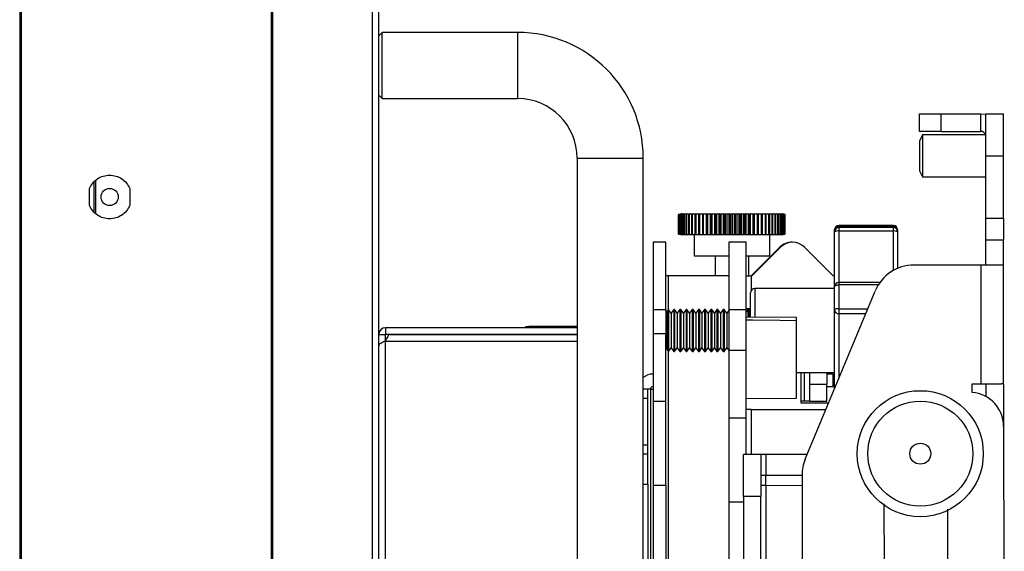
# Model space of a CAD drawing. Header units: millimetres. Extents: x 3619 to 4737, y 1503 to 2366.
# Tile 15 of 256: x 3696 to 3745, y 1953 to 1979. Entities that reach past the tile are written whole.
import ezdxf

# ---------------------------------------------------------------- set-up
doc = ezdxf.new("R2010")
doc.units = ezdxf.units.MM

msp = doc.modelspace()

# ---------------------------------------------------------------- linework, layer by layer
at = {"color": 7, "linetype": 'Continuous', "lineweight": 30}
for p, q in [((3695.6594, 1999.9039), (3695.6594, 1772.9305)), ((3695.7094, 1999.9039), (3695.7094, 1772.9305)), ((3713.4261, 1999.1782), (3713.4261, 1773.6762)), ((3713.7594, 1773.4405), (3713.7594, 1999.4139)), ((3695.7261, 1994.9005), (3695.7261, 1777.9339)), ((3708.3595, 1779.507), (3708.3595, 1993.3469)), ((3708.4061, 1993.3469), (3708.4061, 1779.507)), ((3713.9261, 1978.7072), (3713.7594, 1978.5405)), ((3720.7594, 1978.7072), (3713.9261, 1978.7072)), ((3713.9261, 1975.3739), (3713.9261, 1978.7072)), ((3720.7594, 1978.7072), (3720.7594, 1975.3739)), ((3713.7594, 1975.5405), (3713.9261, 1975.3739)), ((3713.9261, 1975.3739), (3720.7594, 1975.3739)), ((3741.0096, 1973.7186), (3741.009, 1974.6043)), ((3742.1096, 1974.605), (3744.1027, 1974.6063)), ((3742.1102, 1973.7194), (3742.1096, 1974.605)), ((3744.1033, 1973.7207), (3744.1027, 1974.6063)), ((3744.3567, 1974.6065), (3745.2423, 1974.6071)), ((3741.1604, 1973.546), (3741.0099, 1973.2369)), ((3744.3574, 1973.5481), (3741.1604, 1973.546)), ((3742.1102, 1973.7194), (3744.1033, 1973.7207)), ((3723.7594, 1972.3739), (3723.7594, 1941.7072)), ((3723.7594, 1972.3739), (3727.0928, 1972.3739)), ((3727.0928, 1941.7072), (3727.0928, 1972.3739)), ((3744.3581, 1972.4898), (3745.2437, 1972.4904)), ((3744.3602, 1969.3571), (3744.3581, 1972.4898)), ((3745.2458, 1969.3577), (3745.2437, 1972.4904)), ((3741.0109, 1971.7383), (3741.1618, 1971.4294)), ((3741.1618, 1971.4294), (3744.3588, 1971.4315)), ((3699.1761, 1969.9972), (3699.1761, 1970.8372)), ((3699.3928, 1971.1605), (3699.3928, 1969.6739)), ((3699.4928, 1969.5831), (3699.4928, 1971.2513)), ((3701.2094, 1970.8372), (3701.2094, 1969.9972)), ((3728.873, 1969.5404), (3728.8842, 1969.5424)), ((3728.8737, 1969.5404), (3728.873, 1969.5404)), ((3728.873, 1968.5507), (3728.873, 1969.5404)), ((3729.01, 1969.5638), (3728.8737, 1969.5404)), ((3728.8737, 1968.5507), (3728.8737, 1969.5404)), ((3729.0677, 1969.5747), (3728.8842, 1969.5424)), ((3728.8844, 1969.5404), (3729.01, 1969.5638)), ((3728.8901, 1969.5404), (3728.8844, 1969.5404)), ((3728.8844, 1968.5507), (3728.8844, 1969.5404)), ((3729.0335, 1969.5638), (3728.8901, 1969.5404)), ((3728.8901, 1968.5507), (3728.8901, 1969.5404)), ((3728.9175, 1969.5404), (3729.0335, 1969.5638)), ((3728.928, 1969.5404), (3728.9175, 1969.5404)), ((3728.9175, 1968.5507), (3728.9175, 1969.5404)), ((3729.0774, 1969.5638), (3728.928, 1969.5404)), ((3728.928, 1968.5507), (3728.928, 1969.5404)), ((3728.9718, 1969.5404), (3729.0774, 1969.5638)), ((3728.9871, 1969.5404), (3728.9718, 1969.5404)), ((3728.9718, 1968.5507), (3728.9718, 1969.5404)), ((3729.1413, 1969.5638), (3728.9871, 1969.5404)), ((3728.9871, 1968.5507), (3728.9871, 1969.5404)), ((3729.047, 1969.5404), (3729.1413, 1969.5638)), ((3729.067, 1969.5404), (3729.047, 1969.5404)), ((3729.047, 1968.5507), (3729.047, 1969.5404)), ((3729.2246, 1969.5638), (3729.067, 1969.5404)), ((3729.067, 1968.5507), (3729.067, 1969.5404)), ((3729.0677, 1969.5747), (3734.0545, 1969.5747)), ((3729.1424, 1969.5404), (3729.2246, 1969.5638)), ((3729.1669, 1969.5404), (3729.1424, 1969.5404)), ((3729.1424, 1968.5507), (3729.1424, 1969.5404)), ((3729.3268, 1969.5638), (3729.1669, 1969.5404)), ((3729.1669, 1968.5507), (3729.1669, 1969.5404)), ((3729.2573, 1969.5404), (3729.3268, 1969.5638)), ((3729.2861, 1969.5404), (3729.2573, 1969.5404)), ((3729.2573, 1968.5507), (3729.2573, 1969.5404)), ((3729.4469, 1969.5638), (3729.2861, 1969.5404)), ((3729.2861, 1968.5507), (3729.2861, 1969.5404)), ((3729.3907, 1969.5404), (3729.4469, 1969.5638)), ((3729.4236, 1969.5404), (3729.3907, 1969.5404)), ((3729.3907, 1968.5507), (3729.3907, 1969.5404)), ((3729.5841, 1969.5638), (3729.4236, 1969.5404)), ((3729.4236, 1968.5507), (3729.4236, 1969.5404)), ((3729.5417, 1969.5404), (3729.5841, 1969.5638)), ((3729.5784, 1969.5404), (3729.5417, 1969.5404)), ((3729.5417, 1968.5507), (3729.5417, 1969.5404)), ((3729.7372, 1969.5638), (3729.5784, 1969.5404)), ((3729.5784, 1968.5507), (3729.5784, 1969.5404)), ((3729.7088, 1969.5404), (3729.7372, 1969.5638)), ((3729.7491, 1969.5404), (3729.7088, 1969.5404)), ((3729.7088, 1968.5507), (3729.7088, 1969.5404)), ((3729.905, 1969.5638), (3729.7491, 1969.5404)), ((3729.7491, 1968.5507), (3729.7491, 1969.5404)), ((3729.8909, 1969.5404), (3729.905, 1969.5638)), ((3729.9343, 1969.5404), (3729.8909, 1969.5404)), ((3729.8909, 1968.5507), (3729.8909, 1969.5404)), ((3730.0861, 1969.5638), (3729.9343, 1969.5404)), ((3729.9343, 1968.5507), (3729.9343, 1969.5404)), ((3730.0864, 1969.5404), (3730.0861, 1969.5638)), ((3730.0861, 1968.5273), (3730.0861, 1969.5638)), ((3730.1327, 1969.5404), (3730.0864, 1969.5404)), ((3730.0864, 1968.5507), (3730.0864, 1969.5404)), ((3730.2791, 1969.5638), (3730.1327, 1969.5404)), ((3730.1327, 1968.5507), (3730.1327, 1969.5404)), ((3730.2939, 1969.5404), (3730.2791, 1969.5638)), ((3730.2791, 1968.5273), (3730.2791, 1969.5638)), ((3730.3426, 1969.5404), (3730.2939, 1969.5404)), ((3730.2939, 1968.5507), (3730.2939, 1969.5404)), ((3730.4824, 1969.5638), (3730.3426, 1969.5404)), ((3730.3426, 1968.5507), (3730.3426, 1969.5404)), ((3730.5115, 1969.5404), (3730.4824, 1969.5638)), ((3730.4824, 1968.5273), (3730.4824, 1969.5638)), ((3730.5623, 1969.5404), (3730.5115, 1969.5404)), ((3730.5115, 1968.5507), (3730.5115, 1969.5404)), ((3730.6944, 1969.5638), (3730.5623, 1969.5404)), ((3730.5623, 1968.5507), (3730.5623, 1969.5404)), ((3730.7375, 1969.5404), (3730.6944, 1969.5638)), ((3730.6944, 1968.5273), (3730.6944, 1969.5638)), ((3730.79, 1969.5404), (3730.7375, 1969.5404)), ((3730.7375, 1968.5507), (3730.7375, 1969.5404)), ((3730.9134, 1969.5638), (3730.79, 1969.5404)), ((3730.79, 1968.5507), (3730.79, 1969.5404)), ((3730.9702, 1969.5404), (3730.9134, 1969.5638)), ((3730.9134, 1968.5273), (3730.9134, 1969.5638)), ((3731.024, 1969.5404), (3730.9702, 1969.5404)), ((3730.9702, 1968.5507), (3730.9702, 1969.5404)), ((3731.1376, 1969.5638), (3731.024, 1969.5404)), ((3731.024, 1968.5507), (3731.024, 1969.5404)), ((3731.2077, 1969.5404), (3731.1376, 1969.5638)), ((3731.1376, 1968.5273), (3731.1376, 1969.5638)), ((3731.2622, 1969.5404), (3731.2077, 1969.5404)), ((3731.2077, 1968.5507), (3731.2077, 1969.5404)), ((3731.3652, 1969.5638), (3731.2622, 1969.5404)), ((3731.2622, 1968.5507), (3731.2622, 1969.5404)), ((3731.448, 1969.5404), (3731.3652, 1969.5638)), ((3731.3652, 1968.5273), (3731.3652, 1969.5638)), ((3731.5029, 1969.5404), (3731.448, 1969.5404)), ((3731.448, 1968.5507), (3731.448, 1969.5404)), ((3731.5943, 1969.5638), (3731.5029, 1969.5404)), ((3731.5029, 1968.5507), (3731.5029, 1969.5404)), ((3731.6892, 1969.5404), (3731.5943, 1969.5638)), ((3731.5943, 1968.5273), (3731.5943, 1969.5638)), ((3731.7441, 1969.5404), (3731.6892, 1969.5404)), ((3731.6892, 1968.5507), (3731.6892, 1969.5404)), ((3731.8233, 1969.5638), (3731.7441, 1969.5404)), ((3731.7441, 1968.5507), (3731.7441, 1969.5404)), ((3731.9293, 1969.5404), (3731.8233, 1969.5638)), ((3731.8233, 1968.5273), (3731.8233, 1969.5638)), ((3731.9837, 1969.5404), (3731.9293, 1969.5404)), ((3731.9293, 1968.5507), (3731.9293, 1969.5404)), ((3732.0501, 1969.5638), (3731.9837, 1969.5404)), ((3731.9837, 1968.5507), (3731.9837, 1969.5404)), ((3732.1666, 1969.5404), (3732.0501, 1969.5638)), ((3732.0501, 1968.5273), (3732.0501, 1969.5638)), ((3732.22, 1969.5404), (3732.1666, 1969.5404)), ((3732.1666, 1968.5507), (3732.1666, 1969.5404)), ((3732.2729, 1969.5638), (3732.22, 1969.5404)), ((3732.22, 1968.5507), (3732.22, 1969.5404)), ((3732.3989, 1969.5404), (3732.2729, 1969.5638)), ((3732.2729, 1968.5273), (3732.2729, 1969.5638)), ((3732.451, 1969.5404), (3732.3989, 1969.5404)), ((3732.3989, 1968.5507), (3732.3989, 1969.5404)), ((3732.49, 1969.5638), (3732.451, 1969.5404)), ((3732.451, 1968.5507), (3732.451, 1969.5404)), ((3732.6245, 1969.5404), (3732.49, 1969.5638)), ((3732.49, 1968.5273), (3732.49, 1969.5638)), ((3732.6748, 1969.5404), (3732.6245, 1969.5404)), ((3732.6245, 1968.5507), (3732.6245, 1969.5404)), ((3732.6997, 1969.5638), (3732.6748, 1969.5404)), ((3732.6748, 1968.5507), (3732.6748, 1969.5404)), ((3732.8415, 1969.5404), (3732.6997, 1969.5638)), ((3732.6997, 1968.5273), (3732.6997, 1969.5638)), ((3732.8896, 1969.5404), (3732.8415, 1969.5404)), ((3732.8415, 1968.5507), (3732.8415, 1969.5404)), ((3732.9002, 1969.5638), (3732.8896, 1969.5404)), ((3732.8896, 1968.5507), (3732.8896, 1969.5404)), ((3733.0482, 1969.5404), (3732.9002, 1969.5638)), ((3732.9002, 1968.5273), (3732.9002, 1969.5638)), ((3733.0937, 1969.5404), (3733.0482, 1969.5404)), ((3733.0482, 1968.5507), (3733.0482, 1969.5404)), ((3733.243, 1969.5404), (3733.0899, 1969.5638)), ((3733.0899, 1969.5638), (3733.0937, 1969.5404)), ((3733.0937, 1968.5507), (3733.0937, 1969.5404)), ((3733.2855, 1969.5404), (3733.243, 1969.5404)), ((3733.243, 1968.5507), (3733.243, 1969.5404)), ((3733.4242, 1969.5404), (3733.2673, 1969.5638)), ((3733.2673, 1969.5638), (3733.2855, 1969.5404)), ((3733.2855, 1968.5507), (3733.2855, 1969.5404)), ((3733.4634, 1969.5404), (3733.4242, 1969.5404)), ((3733.4242, 1968.5507), (3733.4242, 1969.5404)), ((3733.5904, 1969.5404), (3733.4309, 1969.5638)), ((3733.4309, 1969.5638), (3733.4634, 1969.5404)), ((3733.4634, 1968.5507), (3733.4634, 1969.5404)), ((3733.7403, 1969.5404), (3733.5795, 1969.5638)), ((3733.5795, 1969.5638), (3733.626, 1969.5404)), ((3733.626, 1969.5404), (3733.5904, 1969.5404)), ((3733.5904, 1968.5507), (3733.5904, 1969.5404)), ((3733.626, 1968.5507), (3733.626, 1969.5404)), ((3733.8726, 1969.5404), (3733.7119, 1969.5638)), ((3733.7119, 1969.5638), (3733.772, 1969.5404)), ((3733.772, 1969.5404), (3733.7403, 1969.5404)), ((3733.7403, 1968.5507), (3733.7403, 1969.5404)), ((3733.772, 1968.5507), (3733.772, 1969.5404)), ((3733.9863, 1969.5404), (3733.8269, 1969.5638)), ((3733.8269, 1969.5638), (3733.9002, 1969.5404)), ((3733.9002, 1969.5404), (3733.8726, 1969.5404)), ((3733.8726, 1968.5507), (3733.8726, 1969.5404)), ((3733.9002, 1968.5507), (3733.9002, 1969.5404)), ((3734.0805, 1969.5404), (3733.9237, 1969.5638)), ((3733.9237, 1969.5638), (3734.0095, 1969.5404)), ((3734.0095, 1969.5404), (3733.9863, 1969.5404)), ((3733.9863, 1968.5507), (3733.9863, 1969.5404)), ((3734.1544, 1969.5404), (3734.0015, 1969.5638)), ((3734.0015, 1969.5638), (3734.0991, 1969.5404)), ((3734.0095, 1968.5507), (3734.0095, 1969.5404)), ((3734.238, 1969.5424), (3734.0545, 1969.5747)), ((3734.2074, 1969.5404), (3734.0596, 1969.5638)), ((3734.0596, 1969.5638), (3734.1683, 1969.5404)), ((3734.0991, 1969.5404), (3734.0805, 1969.5404)), ((3734.0805, 1968.5507), (3734.0805, 1969.5404)), ((3734.2391, 1969.5404), (3734.0976, 1969.5638)), ((3734.0976, 1969.5638), (3734.2165, 1969.5404)), ((3734.0991, 1968.5507), (3734.0991, 1969.5404)), ((3734.2493, 1969.5404), (3734.1152, 1969.5638)), ((3734.1152, 1969.5638), (3734.2433, 1969.5404)), ((3734.1683, 1969.5404), (3734.1544, 1969.5404)), ((3734.1544, 1968.5507), (3734.1544, 1969.5404)), ((3734.1683, 1968.5507), (3734.1683, 1969.5404)), ((3734.2165, 1969.5404), (3734.2074, 1969.5404)), ((3734.2074, 1968.5507), (3734.2074, 1969.5404)), ((3734.2165, 1968.5507), (3734.2165, 1969.5404)), ((3734.2433, 1969.5404), (3734.2391, 1969.5404)), ((3734.2391, 1968.5507), (3734.2391, 1969.5404)), ((3734.2433, 1968.5507), (3734.2433, 1969.5404)), ((3734.2493, 1968.5507), (3734.2493, 1969.5404)), ((3744.3602, 1969.3571), (3745.2458, 1969.3577)), ((3739.6965, 1968.9821), (3736.9448, 1968.9821)), ((3736.9448, 1968.9308), (3739.6965, 1968.9308)), ((3739.6965, 1968.8734), (3736.9448, 1968.8734)), ((3728.8842, 1968.5488), (3728.873, 1968.5507)), ((3728.873, 1968.5507), (3728.8737, 1968.5507)), ((3728.8737, 1968.5507), (3729.01, 1968.5273)), ((3728.8842, 1968.5488), (3729.0677, 1968.5164)), ((3729.01, 1968.5273), (3728.8844, 1968.5507)), ((3728.8844, 1968.5507), (3728.8901, 1968.5507)), ((3728.8901, 1968.5507), (3729.0335, 1968.5273)), ((3729.0335, 1968.5273), (3728.9175, 1968.5507)), ((3728.9175, 1968.5507), (3728.928, 1968.5507)), ((3728.928, 1968.5507), (3729.0774, 1968.5273)), ((3729.0774, 1968.5273), (3728.9718, 1968.5507)), ((3728.9718, 1968.5507), (3728.9871, 1968.5507)), ((3728.9871, 1968.5507), (3729.1413, 1968.5273)), ((3729.1413, 1968.5273), (3729.047, 1968.5507)), ((3729.047, 1968.5507), (3729.067, 1968.5507)), ((3729.067, 1968.5507), (3729.2246, 1968.5273)), ((3733.718, 1968.5164), (3729.0677, 1968.5164)), ((3729.2246, 1968.5273), (3729.1424, 1968.5507)), ((3729.1424, 1968.5507), (3729.1669, 1968.5507)), ((3729.1669, 1968.5507), (3729.3268, 1968.5273)), ((3729.3268, 1968.5273), (3729.2573, 1968.5507)), ((3729.2573, 1968.5507), (3729.2861, 1968.5507)), ((3729.2861, 1968.5507), (3729.4469, 1968.5273)), ((3729.4469, 1968.5273), (3729.3907, 1968.5507)), ((3729.3907, 1968.5507), (3729.4236, 1968.5507)), ((3729.4236, 1968.5507), (3729.5841, 1968.5273)), ((3729.5841, 1968.5273), (3729.5417, 1968.5507)), ((3729.5417, 1968.5507), (3729.5784, 1968.5507)), ((3729.5784, 1968.5507), (3729.7372, 1968.5273)), ((3729.6561, 1968.5164), (3729.6561, 1967.4581)), ((3729.7372, 1968.5273), (3729.7088, 1968.5507)), ((3729.7088, 1968.5507), (3729.7491, 1968.5507)), ((3729.7491, 1968.5507), (3729.905, 1968.5273)), ((3729.905, 1968.5273), (3729.8909, 1968.5507)), ((3729.8909, 1968.5507), (3729.9343, 1968.5507)), ((3729.9343, 1968.5507), (3730.0861, 1968.5273)), ((3730.0861, 1968.5273), (3730.0864, 1968.5507)), ((3730.0864, 1968.5507), (3730.1327, 1968.5507)), ((3730.1327, 1968.5507), (3730.2791, 1968.5273)), ((3730.2791, 1968.5273), (3730.2939, 1968.5507)), ((3730.2939, 1968.5507), (3730.3426, 1968.5507)), ((3730.3426, 1968.5507), (3730.4824, 1968.5273)), ((3730.4824, 1968.5273), (3730.5115, 1968.5507)), ((3730.5115, 1968.5507), (3730.5623, 1968.5507)), ((3730.5623, 1968.5507), (3730.6944, 1968.5273)), ((3730.6944, 1968.5273), (3730.7375, 1968.5507)), ((3730.7375, 1968.5507), (3730.79, 1968.5507)), ((3730.79, 1968.5507), (3730.9134, 1968.5273)), ((3730.9134, 1968.5273), (3730.9702, 1968.5507)), ((3730.9702, 1968.5507), (3731.024, 1968.5507)), ((3731.024, 1968.5507), (3731.1376, 1968.5273)), ((3731.1376, 1968.5273), (3731.2077, 1968.5507)), ((3731.2077, 1968.5507), (3731.2622, 1968.5507)), ((3731.2622, 1968.5507), (3731.3652, 1968.5273)), ((3731.3652, 1968.5273), (3731.448, 1968.5507)), ((3731.448, 1968.5507), (3731.5029, 1968.5507)), ((3731.5029, 1968.5507), (3731.5943, 1968.5273)), ((3731.5943, 1968.5273), (3731.6892, 1968.5507)), ((3731.6892, 1968.5507), (3731.7441, 1968.5507)), ((3731.7441, 1968.5507), (3731.8233, 1968.5273)), ((3731.8233, 1968.5273), (3731.9293, 1968.5507)), ((3731.9293, 1968.5507), (3731.9837, 1968.5507)), ((3731.9837, 1968.5507), (3732.0501, 1968.5273)), ((3732.0501, 1968.5273), (3732.1666, 1968.5507)), ((3732.1666, 1968.5507), (3732.22, 1968.5507)), ((3732.22, 1968.5507), (3732.2729, 1968.5273)), ((3732.2729, 1968.5273), (3732.3989, 1968.5507)), ((3732.3989, 1968.5507), (3732.451, 1968.5507)), ((3732.451, 1968.5507), (3732.49, 1968.5273)), ((3732.49, 1968.5273), (3732.6245, 1968.5507)), ((3732.6245, 1968.5507), (3732.6748, 1968.5507)), ((3732.6748, 1968.5507), (3732.6997, 1968.5273)), ((3732.6997, 1968.5273), (3732.8415, 1968.5507)), ((3732.8415, 1968.5507), (3732.8896, 1968.5507)), ((3732.8896, 1968.5507), (3732.9002, 1968.5273)), ((3732.9002, 1968.5273), (3733.0482, 1968.5507)), ((3733.0482, 1968.5507), (3733.0937, 1968.5507)), ((3733.0937, 1968.5507), (3733.0899, 1968.5273)), ((3733.0899, 1968.5273), (3733.243, 1968.5507)), ((3733.243, 1968.5507), (3733.2855, 1968.5507)), ((3733.2855, 1968.5507), (3733.2673, 1968.5273)), ((3733.2673, 1968.5273), (3733.4242, 1968.5507)), ((3733.4242, 1968.5507), (3733.4634, 1968.5507)), ((3733.4634, 1968.5507), (3733.4309, 1968.5273)), ((3733.4309, 1968.5273), (3733.5904, 1968.5507)), ((3733.4661, 1967.4581), (3733.4661, 1968.5164)), ((3733.626, 1968.5507), (3733.5795, 1968.5273)), ((3733.5795, 1968.5273), (3733.7403, 1968.5507)), ((3733.5904, 1968.5507), (3733.626, 1968.5507)), ((3733.772, 1968.5507), (3733.7119, 1968.5273)), ((3733.7119, 1968.5273), (3733.8726, 1968.5507)), ((3734.0545, 1968.5164), (3733.718, 1968.5164)), ((3733.7403, 1968.5507), (3733.772, 1968.5507)), ((3733.9002, 1968.5507), (3733.8269, 1968.5273)), ((3733.8269, 1968.5273), (3733.9863, 1968.5507)), ((3733.8726, 1968.5507), (3733.9002, 1968.5507)), ((3734.0095, 1968.5507), (3733.9237, 1968.5273)), ((3733.9237, 1968.5273), (3734.0805, 1968.5507)), ((3733.9863, 1968.5507), (3734.0095, 1968.5507)), ((3734.0991, 1968.5507), (3734.0015, 1968.5273)), ((3734.0015, 1968.5273), (3734.1544, 1968.5507)), ((3734.0545, 1968.5164), (3734.238, 1968.5488)), ((3734.1683, 1968.5507), (3734.0596, 1968.5273)), ((3734.0596, 1968.5273), (3734.2074, 1968.5507)), ((3734.0805, 1968.5507), (3734.0991, 1968.5507)), ((3734.2165, 1968.5507), (3734.0976, 1968.5273)), ((3734.0976, 1968.5273), (3734.2391, 1968.5507)), ((3734.2433, 1968.5507), (3734.1152, 1968.5273)), ((3734.1152, 1968.5273), (3734.2493, 1968.5507)), ((3734.1544, 1968.5507), (3734.1683, 1968.5507)), ((3734.2074, 1968.5507), (3734.2165, 1968.5507)), ((3734.2391, 1968.5507), (3734.2433, 1968.5507)), ((3736.7332, 1968.7212), (3736.7332, 1968.7704)), ((3736.7332, 1968.6617), (3736.7332, 1968.7212)), ((3736.7332, 1965.897), (3736.7332, 1968.6617)), ((3739.6965, 1968.701), (3736.9448, 1968.701)), ((3739.9082, 1968.7704), (3739.9082, 1968.7212)), ((3739.9082, 1968.7212), (3739.9082, 1968.6617)), ((3739.9082, 1968.6617), (3739.9082, 1966.8167)), ((3728.2208, 1968.1354), (3727.5883, 1968.1354)), ((3727.5883, 1968.1354), (3727.5883, 1964.7487)), ((3728.2208, 1964.7487), (3728.2208, 1968.1354)), ((3732.2814, 1968.1354), (3731.3958, 1968.1354)), ((3731.3958, 1968.1354), (3731.3958, 1964.7487)), ((3732.2814, 1964.7487), (3732.2814, 1968.1354)), ((3733.9721, 1967.8874), (3732.5267, 1966.4421)), ((3734.0144, 1967.8874), (3732.5691, 1966.4421)), ((3736.6572, 1966.4421), (3735.2118, 1967.8874)), ((3744.3609, 1968.2565), (3745.2465, 1968.2571)), ((3744.3617, 1966.9865), (3744.3609, 1968.2565)), ((3745.2474, 1966.9871), (3745.2465, 1968.2571)), ((3729.6561, 1967.4581), (3731.3958, 1967.4581)), ((3730.7144, 1967.4581), (3730.7144, 1966.4421)), ((3732.2814, 1967.4581), (3733.209, 1967.4581)), ((3732.4078, 1966.4421), (3732.4078, 1967.4581)), ((3733.209, 1967.4581), (3733.4661, 1967.4581)), ((3744.1077, 1966.9863), (3740.7318, 1966.9841)), ((3744.1077, 1966.9863), (3744.1117, 1961.0055)), ((3745.2513, 1960.9871), (3745.2474, 1966.9871)), ((3728.3478, 1966.4421), (3728.2208, 1966.4421)), ((3731.3958, 1966.4421), (3728.3478, 1966.4421)), ((3732.2814, 1966.4421), (3732.5354, 1966.4421)), ((3732.5691, 1966.4421), (3732.5354, 1966.4421)), ((3736.7332, 1966.4421), (3736.6572, 1966.4421)), ((3736.7332, 1965.8071), (3732.7115, 1965.8071)), ((3736.7332, 1964.7356), (3736.7332, 1965.897)), ((3739.0187, 1966.1087), (3736.9448, 1966.1087)), ((3736.9448, 1965.989), (3736.9448, 1964.7791)), ((3732.4998, 1965.3998), (3732.4998, 1965.5954)), ((3732.4998, 1964.3658), (3732.4998, 1965.3998)), ((3735.2566, 1957.2112), (3738.7788, 1965.6802)), ((3727.5883, 1964.7487), (3727.5883, 1963.5211)), ((3727.5883, 1964.7487), (3728.2208, 1964.7487)), ((3728.2208, 1964.7487), (3728.2208, 1963.5211)), ((3728.2445, 1964.6429), (3728.2208, 1964.6903)), ((3728.2445, 1963.3256), (3728.2445, 1964.6429)), ((3728.3503, 1964.7487), (3728.2974, 1964.6429)), ((3728.2974, 1962.7379), (3728.2974, 1964.6429)), ((3728.3587, 1964.7487), (3728.3503, 1964.7487)), ((3728.3503, 1964.7487), (3728.3503, 1963.285)), ((3728.4921, 1964.5582), (3728.3587, 1964.7487)), ((3728.3587, 1964.7487), (3728.3587, 1962.6321)), ((3728.6255, 1964.7487), (3728.4921, 1964.5582)), ((3728.4921, 1964.5582), (3728.4921, 1962.8226)), ((3728.6703, 1964.7487), (3728.6255, 1964.7487)), ((3728.6255, 1964.7487), (3728.6255, 1962.6321)), ((3728.8037, 1964.5582), (3728.6703, 1964.7487)), ((3728.6703, 1964.7487), (3728.6703, 1962.6321)), ((3728.9371, 1964.7487), (3728.8037, 1964.5582)), ((3728.8037, 1964.5582), (3728.8037, 1962.8226)), ((3728.9819, 1964.7487), (3728.9371, 1964.7487)), ((3728.9371, 1964.7487), (3728.9371, 1962.6321)), ((3729.1152, 1964.5582), (3728.9819, 1964.7487)), ((3728.9819, 1964.7487), (3728.9819, 1962.6321)), ((3729.2486, 1964.7487), (3729.1152, 1964.5582)), ((3729.1152, 1964.5582), (3729.1152, 1962.8226)), ((3729.2934, 1964.7487), (3729.2486, 1964.7487)), ((3729.2486, 1964.7487), (3729.2486, 1962.6321)), ((3729.4268, 1964.5582), (3729.2934, 1964.7487)), ((3729.2934, 1964.7487), (3729.2934, 1962.6321)), ((3729.5602, 1964.7487), (3729.4268, 1964.5582)), ((3729.4268, 1964.5582), (3729.4268, 1962.8226)), ((3729.605, 1964.7487), (3729.5602, 1964.7487)), ((3729.5602, 1964.7487), (3729.5602, 1962.6321)), ((3729.7384, 1964.5582), (3729.605, 1964.7487)), ((3729.605, 1964.7487), (3729.605, 1962.6321)), ((3729.8718, 1964.7487), (3729.7384, 1964.5582)), ((3729.7384, 1964.5582), (3729.7384, 1962.8226)), ((3729.9166, 1964.7487), (3729.8718, 1964.7487)), ((3729.8718, 1964.7487), (3729.8718, 1962.6321)), ((3730.05, 1964.5582), (3729.9166, 1964.7487)), ((3729.9166, 1964.7487), (3729.9166, 1962.6321)), ((3730.1834, 1964.7487), (3730.05, 1964.5582)), ((3730.05, 1964.5582), (3730.05, 1962.8226)), ((3730.2281, 1964.7487), (3730.1834, 1964.7487)), ((3730.1834, 1964.7487), (3730.1834, 1962.6321)), ((3730.3615, 1964.5582), (3730.2281, 1964.7487)), ((3730.2281, 1964.7487), (3730.2281, 1962.6321)), ((3730.4949, 1964.7487), (3730.3615, 1964.5582)), ((3730.3615, 1964.5582), (3730.3615, 1962.8226)), ((3730.5397, 1964.7487), (3730.4949, 1964.7487)), ((3730.4949, 1964.7487), (3730.4949, 1962.6321)), ((3730.6731, 1964.5582), (3730.5397, 1964.7487)), ((3730.5397, 1964.7487), (3730.5397, 1962.6321)), ((3730.8065, 1964.7487), (3730.6731, 1964.5582)), ((3730.6731, 1964.5582), (3730.6731, 1962.8226)), ((3730.8513, 1964.7487), (3730.8065, 1964.7487)), ((3730.8065, 1964.7487), (3730.8065, 1962.6321)), ((3730.9847, 1964.5582), (3730.8513, 1964.7487)), ((3730.8513, 1964.7487), (3730.8513, 1962.6321)), ((3731.1181, 1964.7487), (3730.9847, 1964.5582)), ((3730.9847, 1964.5582), (3730.9847, 1962.8226)), ((3731.1629, 1964.7487), (3731.1181, 1964.7487)), ((3731.1181, 1964.7487), (3731.1181, 1962.6321)), ((3731.2963, 1964.5582), (3731.1629, 1964.7487)), ((3731.1629, 1964.7487), (3731.1629, 1962.6321)), ((3731.3958, 1964.7004), (3731.2963, 1964.5582)), ((3731.2963, 1964.5582), (3731.2963, 1962.8226)), ((3731.3958, 1964.7487), (3732.2814, 1964.7487)), ((3731.3958, 1964.7487), (3731.3958, 1962.6744)), ((3732.2814, 1964.7911), (3732.4998, 1964.7911)), ((3732.3644, 1964.7487), (3732.2814, 1964.6302)), ((3732.2814, 1962.6744), (3732.2814, 1964.7487)), ((3734.8214, 1964.3456), (3732.2814, 1964.3677)), ((3732.4092, 1964.7487), (3732.3644, 1964.7487)), ((3732.3644, 1964.7487), (3732.3644, 1964.3718)), ((3732.4998, 1964.6192), (3732.4092, 1964.7487)), ((3732.4092, 1964.7487), (3732.4092, 1964.3715)), ((3736.7332, 1960.7615), (3736.7332, 1964.7356)), ((3736.9448, 1964.7791), (3736.9448, 1964.5276)), ((3714.0928, 1963.8272), (3714.0928, 1963.4939)), ((3723.7594, 1963.8272), (3714.0928, 1963.8272)), ((3721.1633, 1963.8272), (3721.1633, 1963.8939)), ((3721.1633, 1963.8939), (3721.33, 1963.8939)), ((3723.7594, 1963.8939), (3721.33, 1963.8939)), ((3734.8214, 1960.2836), (3734.8214, 1964.2017)), ((3713.7594, 1963.4939), (3714.0928, 1963.4939)), ((3723.7594, 1963.4939), (3714.0928, 1963.4939)), ((3714.0928, 1963.1596), (3714.0928, 1963.4939)), ((3714.3285, 1963.4929), (3723.7594, 1963.4929)), ((3716.4261, 1963.4939), (3716.4261, 1963.4929)), ((3717.2354, 1963.4929), (3717.2354, 1963.4939)), ((3718.3264, 1963.4929), (3718.3264, 1963.4939)), ((3721.1505, 1963.4929), (3721.1505, 1963.4939)), ((3722.8835, 1963.4929), (3722.8835, 1963.4939)), ((3728.2208, 1963.5211), (3727.5883, 1963.5211)), ((3727.5883, 1963.5211), (3727.5883, 1960.1344)), ((3727.5883, 1963.4627), (3727.5883, 1963.1986)), ((3728.2208, 1960.1344), (3728.2208, 1963.5211)), ((3728.2445, 1962.7379), (3728.2445, 1963.3256)), ((3728.3503, 1963.285), (3728.3503, 1962.6321)), ((3728.3587, 1962.6321), (3728.4921, 1962.8226)), ((3728.4921, 1962.8226), (3728.6255, 1962.6321)), ((3728.6703, 1962.6321), (3728.8037, 1962.8226)), ((3728.8037, 1962.8226), (3728.9371, 1962.6321)), ((3728.9819, 1962.6321), (3729.1152, 1962.8226)), ((3729.1152, 1962.8226), (3729.2486, 1962.6321)), ((3729.2934, 1962.6321), (3729.4268, 1962.8226)), ((3729.4268, 1962.8226), (3729.5602, 1962.6321)), ((3729.605, 1962.6321), (3729.7384, 1962.8226)), ((3729.7384, 1962.8226), (3729.8718, 1962.6321)), ((3729.9166, 1962.6321), (3730.05, 1962.8226)), ((3730.05, 1962.8226), (3730.1834, 1962.6321)), ((3730.2281, 1962.6321), (3730.3615, 1962.8226)), ((3730.3615, 1962.8226), (3730.4949, 1962.6321)), ((3730.5397, 1962.6321), (3730.6731, 1962.8226)), ((3730.6731, 1962.8226), (3730.8065, 1962.6321)), ((3730.8513, 1962.6321), (3730.9847, 1962.8226)), ((3730.9847, 1962.8226), (3731.1181, 1962.6321)), ((3731.1629, 1962.6321), (3731.2963, 1962.8226)), ((3731.2963, 1962.8226), (3731.3958, 1962.6804)), ((3728.2208, 1962.6905), (3728.2445, 1962.7379)), ((3728.2974, 1962.7379), (3728.3503, 1962.6321)), ((3728.3503, 1962.6321), (3728.3587, 1962.6321)), ((3728.6255, 1962.6321), (3728.6703, 1962.6321)), ((3728.9371, 1962.6321), (3728.9819, 1962.6321)), ((3729.2486, 1962.6321), (3729.2934, 1962.6321)), ((3729.5602, 1962.6321), (3729.605, 1962.6321)), ((3729.8718, 1962.6321), (3729.9166, 1962.6321)), ((3730.1834, 1962.6321), (3730.2281, 1962.6321)), ((3730.4949, 1962.6321), (3730.5397, 1962.6321)), ((3730.8065, 1962.6321), (3730.8513, 1962.6321)), ((3731.1181, 1962.6321), (3731.1629, 1962.6321)), ((3732.2814, 1962.6744), (3731.3958, 1962.6744)), ((3731.3958, 1962.6744), (3731.3958, 1959.2877)), ((3732.2814, 1959.2877), (3732.2814, 1962.6744)), ((3727.5883, 1961.4949), (3727.5792, 1961.4949)), ((3734.8214, 1961.5737), (3736.7332, 1961.5737)), ((3735.0398, 1961.5737), (3735.0398, 1960.0497)), ((3735.4632, 1961.5737), (3735.4632, 1960.9811)), ((3736.3488, 1961.5737), (3736.3488, 1960.9811)), ((3736.6597, 1961.4949), (3736.3488, 1961.4949)), ((3736.6597, 1960.8625), (3736.6597, 1961.4949)), ((3727.5883, 1960.8625), (3727.5792, 1960.8625)), ((3735.4632, 1960.9811), (3735.4632, 1960.1344)), ((3735.4632, 1960.9811), (3736.3488, 1960.9811)), ((3736.3488, 1960.1344), (3736.3488, 1960.9811)), ((3736.3488, 1960.8625), (3736.6597, 1960.8625)), ((3743.6689, 1961.0052), (3744.1117, 1961.0055)), ((3743.6692, 1960.5624), (3743.6689, 1961.0052)), ((3727.3252, 1960.7355), (3727.0928, 1960.7355)), ((3727.3252, 1960.2891), (3727.3252, 1960.7355)), ((3727.4522, 1960.7355), (3727.3252, 1960.7355)), ((3727.4522, 1960.7355), (3727.5883, 1960.7355)), ((3727.3252, 1957.9137), (3727.3252, 1960.2891)), ((3727.5883, 1960.1344), (3728.2208, 1960.1344)), ((3727.5883, 1960.1344), (3727.5883, 1955.9011)), ((3728.2208, 1955.9011), (3728.2208, 1960.1344)), ((3732.2814, 1960.2614), (3734.8214, 1960.2836)), ((3735.2092, 1960.1344), (3735.0398, 1960.1344)), ((3735.0398, 1960.0497), (3736.4372, 1960.0497)), ((3735.4632, 1960.1344), (3735.2092, 1960.1344)), ((3735.4632, 1960.1344), (3736.3488, 1960.1344)), ((3732.5354, 1959.7111), (3732.2814, 1959.7111)), ((3732.5354, 1959.7111), (3736.2963, 1959.7111)), ((3731.3958, 1959.2877), (3732.2814, 1959.2877)), ((3731.3958, 1959.2877), (3731.3958, 1955.0544)), ((3732.2814, 1957.4462), (3732.2814, 1959.2877)), ((3745.2524, 1959.3129), (3745.2527, 1958.8738)), ((3745.2527, 1958.8738), (3745.2883, 1905.0692)), ((3727.3252, 1957.4673), (3727.3252, 1957.9137)), ((3727.3252, 1957.4673), (3727.0928, 1957.4673)), ((3727.3252, 1955.9433), (3727.3252, 1957.4673)), ((3733.0214, 1957.4462), (3732.1358, 1957.4462)), ((3732.1358, 1955.3296), (3732.1358, 1957.4462)), ((3733.0214, 1957.4462), (3733.0214, 1955.3296)), ((3733.2754, 1957.4462), (3733.0214, 1957.4462)), ((3735.3544, 1957.4462), (3733.2754, 1957.4462)), ((3733.2723, 1956.3958), (3735.0944, 1956.397)), ((3733.2727, 1955.8895), (3733.2723, 1956.3958)), ((3735.0944, 1956.397), (3735.0998, 1948.1983)), ((3727.3252, 1955.9433), (3727.3252, 1944.7462)), ((3727.5883, 1955.9011), (3728.2208, 1955.9011)), ((3727.5883, 1955.9011), (3727.5883, 1944.6232)), ((3728.2208, 1955.9011), (3728.2208, 1944.6711)), ((3733.2727, 1955.8895), (3735.0947, 1955.8907)), ((3731.3958, 1955.0544), (3731.3958, 1944.6711)), ((3733.0214, 1955.3296), (3732.1358, 1955.3296)), ((3732.1358, 1955.3296), (3732.1358, 1946.0162)), ((3733.0214, 1946.0162), (3733.0214, 1955.3296))]:
    msp.add_line(p, q, dxfattribs=at)
at = {"color": 8, "linetype": 'Continuous', "lineweight": 30}
for p, q in [((3736.9448, 1968.9821), (3736.9448, 1968.9308)), ((3736.9448, 1968.9308), (3736.9448, 1968.8734)), ((3736.9448, 1968.8734), (3736.9448, 1968.701)), ((3739.6965, 1968.9308), (3739.6965, 1968.9821)), ((3739.6965, 1968.8734), (3739.6965, 1968.9308)), ((3739.6965, 1968.701), (3739.6965, 1968.8734)), ((3736.9448, 1968.701), (3736.9448, 1966.1087)), ((3739.6965, 1966.7128), (3739.6965, 1968.701)), ((3728.3478, 1966.4421), (3728.3478, 1964.7437)), ((3732.5354, 1966.4421), (3732.5354, 1965.7128)), ((3732.7115, 1965.8071), (3732.7115, 1965.5898)), ((3736.9448, 1966.1087), (3736.9448, 1965.989)), ((3738.9381, 1965.989), (3736.9448, 1965.989)), ((3732.7115, 1965.5898), (3732.7115, 1964.3662)), ((3736.9448, 1964.7791), (3738.4041, 1964.7791)), ((3738.2995, 1964.5276), (3736.9448, 1964.5276)), ((3736.9448, 1964.5276), (3736.9448, 1961.2704)), ((3721.33, 1963.8939), (3721.33, 1963.8272)), ((3716.6928, 1963.4939), (3716.6928, 1963.4929)), ((3714.0928, 1938.7072), (3714.0928, 1963.1596)), ((3714.0928, 1963.1596), (3723.7594, 1963.1596)), ((3728.3478, 1962.6372), (3728.3478, 1944.5641)), ((3735.2092, 1960.1344), (3735.2092, 1961.5737)), ((3727.4522, 1960.7355), (3727.4522, 1944.6702)), ((3727.0928, 1960.2891), (3727.3252, 1960.2891)), ((3732.5354, 1959.7111), (3732.5354, 1957.4462)), ((3745.2524, 1959.3129), (3745.1945, 1959.3129)), ((3727.3252, 1957.9137), (3727.0928, 1957.9137)), ((3733.2754, 1957.4462), (3733.2754, 1956.3958)), ((3727.0928, 1955.9433), (3727.3252, 1955.9433)), ((3733.2754, 1955.8895), (3733.2754, 1951.7)), ((3731.3958, 1955.0544), (3732.1358, 1955.0544))]:
    msp.add_line(p, q, dxfattribs=at)
at = {"color": 7, "linetype": 'Continuous', "lineweight": 30, "flags": 128}
for points in [[(3741.009, 1974.6043), (3741.0301, 1974.6043), (3741.0928, 1974.6043), (3741.1945, 1974.6044), (3741.3314, 1974.6045), (3741.4981, 1974.6046), (3741.6884, 1974.6047), (3741.8949, 1974.6048), (3742.1096, 1974.605)], [(3744.1027, 1974.6063), (3744.325, 1974.5846), (3744.3567, 1974.5778)], [(3744.3581, 1972.4898), (3744.3578, 1972.9028), (3744.3576, 1973.2998), (3744.3573, 1973.6658), (3744.3571, 1973.9865), (3744.3569, 1974.2497), (3744.3568, 1974.4453), (3744.3567, 1974.5658), (3744.3567, 1974.6065)], [(3745.2437, 1972.4904), (3745.2434, 1972.9033), (3745.2432, 1973.3004), (3745.2429, 1973.6663), (3745.2427, 1973.9871), (3745.2425, 1974.2503), (3745.2424, 1974.4459), (3745.2423, 1974.5664), (3745.2423, 1974.6071)], [(3742.1102, 1973.7194), (3741.8955, 1973.7192), (3741.689, 1973.7191), (3741.4987, 1973.719), (3741.3319, 1973.7189), (3741.1951, 1973.7188), (3741.0933, 1973.7187), (3741.0307, 1973.7187), (3741.0096, 1973.7186)], [(3741.1604, 1973.546), (3741.1604, 1973.5299), (3741.1605, 1973.4042), (3741.1607, 1973.168), (3741.1609, 1972.8497), (3741.1611, 1972.4877), (3741.1613, 1972.1257), (3741.1616, 1971.8074), (3741.1617, 1971.5711), (3741.1618, 1971.4454), (3741.1618, 1971.4294)], [(3741.0099, 1973.2369), (3741.0099, 1973.1799), (3741.01, 1973.0174), (3741.0102, 1972.7743), (3741.0104, 1972.4876), (3741.0106, 1972.2008), (3741.0107, 1971.9578), (3741.0108, 1971.7953), (3741.0109, 1971.7383)], [(3744.3609, 1968.2565), (3744.3609, 1968.2776), (3744.3608, 1968.3403), (3744.3608, 1968.442), (3744.3607, 1968.5789), (3744.3606, 1968.7456), (3744.3605, 1968.9359), (3744.3603, 1969.1424), (3744.3602, 1969.3571)], [(3745.2458, 1969.3577), (3745.2459, 1969.143), (3745.2461, 1968.9365), (3745.2462, 1968.7462), (3745.2463, 1968.5794), (3745.2464, 1968.4426), (3745.2465, 1968.3408), (3745.2465, 1968.2782), (3745.2465, 1968.2571)], [(3745.2474, 1966.9871), (3745.2255, 1966.987), (3745.1606, 1966.987), (3745.0553, 1966.9869), (3744.9136, 1966.9868), (3744.7409, 1966.9867), (3744.5439, 1966.9866), (3744.3301, 1966.9865), (3744.1077, 1966.9863)], [(3736.7332, 1965.897), (3736.7372, 1965.915), (3736.7493, 1965.9322), (3736.7688, 1965.9481), (3736.7952, 1965.9621), (3736.8272, 1965.9735), (3736.8638, 1965.982), (3736.9035, 1965.9872), (3736.9448, 1965.989)], [(3732.2814, 1964.2248), (3732.62, 1964.2217), (3733.9746, 1964.2094), (3734.8214, 1964.2017)], [(3744.1117, 1961.0055), (3744.2754, 1961.0056), (3744.4357, 1961.0057), (3744.5893, 1961.0058), (3744.733, 1961.0059), (3744.8638, 1961.006), (3744.979, 1961.0061), (3745.0762, 1961.0061), (3745.1534, 1961.0062)], [(3744.3661, 1960.3614), (3744.3661, 1960.4163), (3744.366, 1960.6257), (3744.3658, 1960.7938), (3744.3658, 1960.9153), (3744.3657, 1960.9865)], [(3745.2513, 1960.9871), (3745.2514, 1960.9159), (3745.2515, 1960.7944), (3745.2516, 1960.6262), (3745.2517, 1960.4168), (3745.2519, 1960.1727), (3745.252, 1959.9016), (3745.2522, 1959.612), (3745.2524, 1959.3129)], [(3733.0214, 1956.3956), (3733.1072, 1956.3957), (3733.2723, 1956.3958)], [(3733.2727, 1955.8895), (3733.1075, 1955.8894), (3733.0214, 1955.8893)]]:
    msp.add_lwpolyline(points, dxfattribs=at)
at = {"color": 8, "linetype": 'Continuous', "lineweight": 30, "flags": 128}
for points in [[(3736.7332, 1968.7212), (3736.7372, 1968.7146), (3736.7395, 1968.713)], [(3739.9082, 1968.7212), (3739.9041, 1968.7146), (3739.9019, 1968.713)]]:
    msp.add_lwpolyline(points, dxfattribs=at)
at = {"color": 7, "linetype": 'Continuous', "lineweight": 30}
for centre, radius in [((3700.1928, 1970.4172), 0.4333), ((3741.0541, 1957.4839), 3.175), ((3741.0541, 1957.4839), 2.6458), ((3741.0541, 1957.4839), 0.5292)]:
    msp.add_circle(centre, radius, dxfattribs=at)
for centre, radius, start, end in [((3720.7594, 1972.3739), 6.3333, 0, 90), ((3720.7594, 1972.3739), 3, 0, 90), ((3744.1035, 1973.4667), 0.254, 18.70085, 90.03792), ((3736.9448, 1968.7704), 0.2117, 90, 180), ((3736.9438, 1968.7202), 0.2107, 89.72454, 179.71883), ((3736.9448, 1968.6617), 0.2117, 90, 180), ((3739.6965, 1968.7704), 0.2117, 0, 90), ((3739.6975, 1968.7202), 0.2107, 0.28051, 90.27613), ((3739.6965, 1968.6617), 0.2117, 0, 90), ((3736.8937, 1968.3864), 0.3187, 80.7766, 120.2519), ((3739.7476, 1968.3864), 0.3187, 59.74755, 99.22396), ((3734.5708, 1967.2887), 0.8467, 88.56841, 135), ((3734.6131, 1967.2887), 0.8467, 45, 135), ((3740.7332, 1964.8674), 2.1167, 90.03792, 157.41806), ((3732.7115, 1965.5954), 0.2117, 90, 180), ((3736.9448, 1965.897), 0.2117, 90, 180), ((3728.2709, 1964.6887), 0.0529, 240, 300), ((3736.8942, 1964.4893), 0.2943, 80.08295, 123.16762), ((3736.943, 1964.7374), 0.2098, 180.5053, 270.49835), ((3714.0928, 1963.4939), 0.3333, 90, 180), ((3728.2709, 1962.6921), 0.0529, 60, 120), ((3727.5792, 1960.7355), 0.7595, 90, 129.83165), ((3727.5792, 1960.7355), 0.127, 90, 180), ((3743.5594, 1958.8726), 1.6933, 0.03792, 86.28236), ((3737.211, 1956.3984), 2.1167, 157.41806, 180.03792)]:
    msp.add_arc(centre, radius, start, end, dxfattribs=at)
for points, knots in [([(3699.1761, 1970.8372), (3699.2259, 1970.9335), (3699.3256, 1971.1262), (3699.5734, 1971.3444), (3699.8683, 1971.4852), (3700.1928, 1971.5332), (3700.5173, 1971.4852), (3700.8122, 1971.3444), (3701.06, 1971.1262), (3701.1596, 1970.9335), (3701.2094, 1970.8372)], [0, 0, 0, 0, 0.1250001, 0.2500001, 0.3749999, 0.5, 0.625, 0.75, 0.875, 1, 1, 1, 1]), ([(3699.1761, 1970.8372), (3699.2259, 1970.9335), (3699.3256, 1971.1262), (3699.5734, 1971.3444), (3699.8683, 1971.4852), (3700.1928, 1971.5332), (3700.5173, 1971.4852), (3700.8122, 1971.3444), (3701.06, 1971.1262), (3701.1596, 1970.9335), (3701.2094, 1970.8372)], [0, 0, 0, 0, 0.1250001, 0.2500001, 0.3749999, 0.5, 0.625, 0.75, 0.875, 1, 1, 1, 1]), ([(3701.2094, 1969.9972), (3701.1596, 1969.9009), (3701.06, 1969.7082), (3700.8122, 1969.49), (3700.5173, 1969.3492), (3700.1928, 1969.3012), (3699.8683, 1969.3492), (3699.5734, 1969.49), (3699.3256, 1969.7082), (3699.2259, 1969.9009), (3699.1761, 1969.9972)], [0, 0, 0, 0, 0.1250001, 0.2500001, 0.3750002, 0.5, 0.6249998, 0.7499998, 0.8749998, 1, 1, 1, 1]), ([(3701.2094, 1969.9972), (3701.1596, 1969.9009), (3701.06, 1969.7082), (3700.8122, 1969.49), (3700.5173, 1969.3492), (3700.1928, 1969.3012), (3699.8683, 1969.3492), (3699.5734, 1969.49), (3699.3256, 1969.7082), (3699.2259, 1969.9009), (3699.1761, 1969.9972)], [0, 0, 0, 0, 0.1250001, 0.2500001, 0.3750002, 0.5, 0.6249998, 0.7499998, 0.8749998, 1, 1, 1, 1]), ([(3727.5883, 1964.9742), (3727.5883, 1964.9636), (3727.5883, 1964.9502), (3727.5883, 1964.8317), (3727.5883, 1964.8071)], [0, 0, 0, 0, 0.7921191, 1, 1, 1, 1]), ([(3734.8214, 1964.2017), (3734.8214, 1964.2202), (3734.8214, 1964.2573), (3734.8214, 1964.303), (3734.8214, 1964.3346), (3734.8214, 1964.345), (3734.8214, 1964.3455), (3734.8214, 1964.3456)], [0, 0, 0, 0, 0.2375037, 0.4750087, 0.7125043, 0.9500054, 1, 1, 1, 1]), ([(3714.3285, 1963.4929), (3714.3088, 1963.4879), (3714.2696, 1963.4779), (3714.2106, 1963.4008), (3714.1517, 1963.2906), (3714.1124, 1963.2033), (3714.0928, 1963.1596)], [0, 0, 0, 0, 0.25000086, 0.50000284, 0.74999825, 1, 1, 1, 1]), ([(3714.0928, 1963.1596), (3714.0491, 1963.1399), (3713.9617, 1963.1007), (3713.8516, 1963.0417), (3713.7745, 1962.9828), (3713.7645, 1962.9435), (3713.7594, 1962.9239)], [0, 0, 0, 0, 0.24999503, 0.49999538, 0.74999876, 1, 1, 1, 1]), ([(3745.2513, 1960.9871), (3745.2471, 1960.9927), (3745.2388, 1961.0039), (3745.1819, 1961.0054), (3745.1534, 1961.0062)], [0, 0, 0, 0, 0.49898395, 1, 1, 1, 1]), ([(3739.214, 1954.9552), (3739.2135, 1954.8879), (3739.2114, 1954.5756), (3739.2159, 1954.0198), (3739.2343, 1952.3928), (3739.3051, 1948.9853), (3739.3972, 1944.8619), (3739.4557, 1941.8765), (3739.4745, 1940.917)], [0, 0, 0, 0, 0.0143643, 0.0667366, 0.1187488, 0.362017, 0.7949511, 1, 1, 1, 1]), ([(3743.2243, 1913.6317), (3743.062, 1921.8526), (3742.8284, 1933.6919), (3742.5868, 1947.1161), (3742.4242, 1952.5815), (3742.4371, 1954.4292), (3742.4389, 1954.6911)], [0, 0, 0, 0, 0.60065389, 0.86502349, 0.98087049, 1, 1, 1, 1])]:
    msp.add_open_spline(points, degree=3, knots=knots, dxfattribs=at)

doc.saveas('drawing.dxf')
